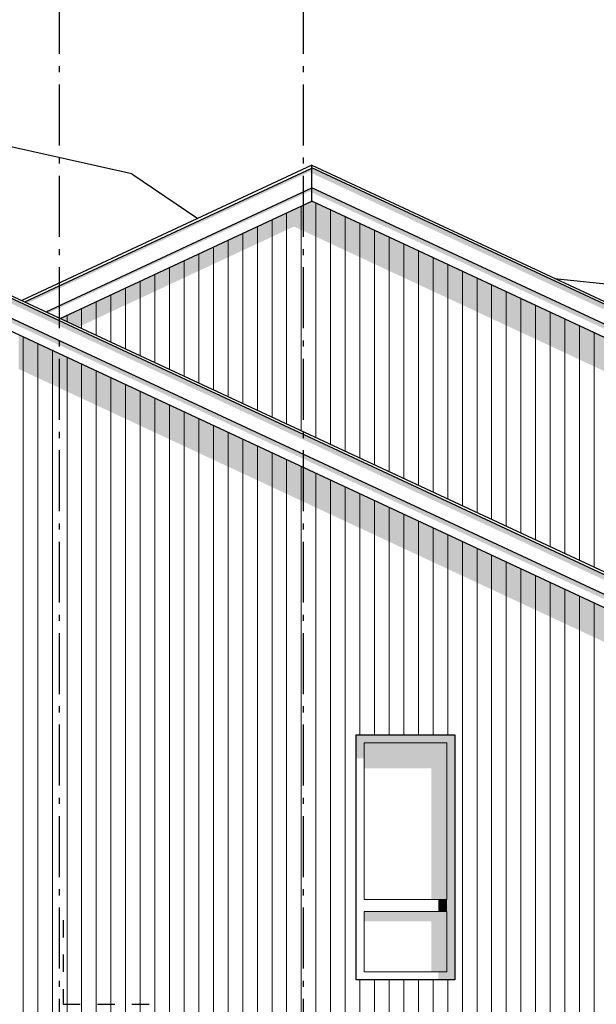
# Model space of a CAD drawing. Header units: millimetres. Extents: x -88082 to -45279, y 32968 to 65044.
# Tile 8 of 21: x -74313 to -69586, y 41300 to 49374. Entities that reach past the tile are written whole.
import ezdxf
from ezdxf.enums import TextEntityAlignment as Align

# ---------------------------------------------------------------- set-up
doc = ezdxf.new("R2010")
doc.units = ezdxf.units.MM
doc.header["$LTSCALE"] = 0.5
doc.header["$MEASUREMENT"] = 0
for name, pattern in [('Akselinje', [1500, 1000, -200, 100, -200]), ('PLINE', [0]), ('Små Stiplet', [564.444444, 282.222222, -282.222222])]:
    doc.linetypes.add(name, pattern=pattern)
for name, color, linetype in [('23-- Yttervegger(Nye konstruksjoner)', 7, 'Continuous'), ('244- Vinduer_ dører_ foldevegger(Nye konstruksjoner)', 7, 'Continuous'), ('269- Andre deler av yttertak(Nye konstruksjoner)', 7, 'Continuous'), ('71-- Bearbeidet terreng(Nye konstruksjoner)', 7, 'Continuous'), ('711--_E__ Eksisterende terreng(Nye konstruksjoner)', 7, 'Continuous'), ('82-- Modullinjer(Nye konstruksjoner)', 7, 'Continuous')]:
    doc.layers.add(name, color=color, linetype=linetype)
doc.layers.add('234- Vinduer_ dører_ porter(Nye konstruksjoner)', color=7, linetype='Continuous', lineweight=0)
doc.layers.add('235- Utvendig kledning og overflate(Nye konstruksjoner)', color=7, linetype='Continuous', lineweight=0)
doc.styles.add('GENERATED_STYLE_1', font='arial.ttf')

# ---------------------------------------------------------------- blocks, each defined once
blk = doc.blocks.new('*X15', base_point=(-6224918.5, 0))
at = {"layer": '235- Utvendig kledning og overflate(Nye konstruksjoner)', "linetype": 'PLINE'}
for p, q in [((-70684.2, 45094.3), (-70684.2, 44800)), ((-70684.2, 44800), (-70684.2, 45094.3)), ((-70564.1, 45038.3), (-70564.1, 44800)), ((-70564.1, 44800), (-70564.1, 45038.3)), ((-70444.1, 44982.3), (-70444.1, 44800)), ((-70444.1, 44800), (-70444.1, 44982.3)), ((-70324.1, 44926.4), (-70324.1, 44800)), ((-70324.1, 44800), (-70324.1, 44926.4)), ((-70204.1, 44870.4), (-70204.1, 44800)), ((-70204.1, 44800), (-70204.1, 44870.4)), ((-70084, 44814.4), (-70084, 44800)), ((-70084, 44800), (-70084, 44814.4))]:
    blk.add_line(p, q, dxfattribs=at)
blk = doc.blocks.new('*X19', base_point=(-6224918.5, 0))
at = {"layer": '235- Utvendig kledning og overflate(Nye konstruksjoner)', "linetype": 'PLINE'}
for p, q in [((-72244.6, 47733.6), (-72244.6, 46115.4)), ((-72244.6, 46115.4), (-72244.6, 47733.6)), ((-72124.5, 47789.6), (-72124.5, 46059.4)), ((-72124.5, 46059.4), (-72124.5, 47789.6)), ((-72364.6, 47677.7), (-72364.6, 46171.4)), ((-72364.6, 46171.4), (-72364.6, 47677.7)), ((-72604.7, 47565.7), (-72604.7, 46283.3)), ((-72604.7, 46283.3), (-72604.7, 47565.7)), ((-72484.6, 47621.7), (-72484.6, 46227.3)), ((-72484.6, 46227.3), (-72484.6, 47621.7)), ((-72724.7, 47509.7), (-72724.7, 46339.3)), ((-72724.7, 46339.3), (-72724.7, 47509.7)), ((-72964.8, 47397.8), (-72964.8, 46451.2)), ((-72964.8, 46451.2), (-72964.8, 47397.8)), ((-72844.7, 47453.8), (-72844.7, 46395.3)), ((-72844.7, 46395.3), (-72844.7, 47453.8)), ((-73084.8, 47341.8), (-73084.8, 46507.2)), ((-73084.8, 46507.2), (-73084.8, 47341.8)), ((-73204.8, 47285.9), (-73204.8, 46563.2)), ((-73204.8, 46563.2), (-73204.8, 47285.9)), ((-73444.9, 47173.9), (-73444.9, 46675.1)), ((-73444.9, 46675.1), (-73444.9, 47173.9)), ((-73324.9, 47229.9), (-73324.9, 46619.1)), ((-73324.9, 46619.1), (-73324.9, 47229.9)), ((-73564.9, 47117.9), (-73564.9, 46731.1)), ((-73564.9, 46731.1), (-73564.9, 47117.9)), ((-73805, 47006), (-73805, 46843)), ((-73805, 46843), (-73805, 47006)), ((-73685, 47062), (-73685, 46787.1)), ((-73685, 46787.1), (-73685, 47062)), ((-73925, 46950), (-73925, 46899)), ((-73925, 46899), (-73925, 46950))]:
    blk.add_line(p, q, dxfattribs=at)
blk = doc.blocks.new('*X21', base_point=(-6224918.5, 0))
at = {"layer": '235- Utvendig kledning og overflate(Nye konstruksjoner)', "linetype": 'PLINE'}
for p, q in [((-70084, 47031.8), (-70084, 45107.9)), ((-70084, 45107.9), (-70084, 47031.8)), ((-69964, 46975.9), (-69964, 45051.9)), ((-69964, 45051.9), (-69964, 46975.9)), ((-69844, 46919.9), (-69844, 44996)), ((-69844, 44996), (-69844, 46919.9)), ((-69723.9, 46863.9), (-69723.9, 44940)), ((-69723.9, 44940), (-69723.9, 46863.9)), ((-69603.9, 46808), (-69603.9, 44884)), ((-69603.9, 44884), (-69603.9, 46808)), ((-69483.9, 46752), (-69483.9, 44828.1)), ((-69483.9, 44828.1), (-69483.9, 46752)), ((-69363.8, 46696), (-69363.8, 44772.1)), ((-69363.8, 44772.1), (-69363.8, 46696)), ((-69243.8, 46640), (-69243.8, 44716.1)), ((-69243.8, 44716.1), (-69243.8, 46640)), ((-69123.8, 46584.1), (-69123.8, 44660.1)), ((-69123.8, 44660.1), (-69123.8, 46584.1)), ((-69003.7, 46528.1), (-69003.7, 44604.2)), ((-69003.7, 44604.2), (-69003.7, 46528.1))]:
    blk.add_line(p, q, dxfattribs=at)
blk = doc.blocks.new('*X22', base_point=(-6224918.5, 0))
at = {"layer": '235- Utvendig kledning og overflate(Nye konstruksjoner)', "linetype": 'PLINE'}
for p, q in [((-71284.3, 47591.6), (-71284.3, 45667.6)), ((-71284.3, 45667.6), (-71284.3, 47591.6)), ((-71164.3, 47535.6), (-71164.3, 45611.7)), ((-71164.3, 45611.7), (-71164.3, 47535.6)), ((-71044.3, 47479.6), (-71044.3, 45555.7)), ((-71044.3, 45555.7), (-71044.3, 47479.6)), ((-70924.2, 47423.6), (-70924.2, 45499.7)), ((-70924.2, 45499.7), (-70924.2, 47423.6)), ((-70804.2, 47367.7), (-70804.2, 45443.7)), ((-70804.2, 45443.7), (-70804.2, 47367.7)), ((-70684.2, 47311.7), (-70684.2, 45387.8)), ((-70684.2, 45387.8), (-70684.2, 47311.7)), ((-70564.1, 47255.7), (-70564.1, 45331.8)), ((-70564.1, 45331.8), (-70564.1, 47255.7)), ((-70444.1, 47199.8), (-70444.1, 45275.8)), ((-70444.1, 45275.8), (-70444.1, 47199.8)), ((-70324.1, 47143.8), (-70324.1, 45219.9)), ((-70324.1, 45219.9), (-70324.1, 47143.8)), ((-70204.1, 47087.8), (-70204.1, 45163.9)), ((-70204.1, 45163.9), (-70204.1, 47087.8))]:
    blk.add_line(p, q, dxfattribs=at)
blk = doc.blocks.new('*X23', base_point=(-6224918.5, 0))
at = {"layer": '235- Utvendig kledning og overflate(Nye konstruksjoner)', "linetype": 'PLINE'}
for p, q in [((-72004.5, 47845.6), (-72004.5, 46003.5)), ((-72004.5, 46003.5), (-72004.5, 47845.6)), ((-71884.5, 47871.4), (-71884.5, 45947.5)), ((-71884.5, 45947.5), (-71884.5, 47871.4)), ((-71764.5, 47815.4), (-71764.5, 45891.5)), ((-71764.5, 45891.5), (-71764.5, 47815.4)), ((-71644.4, 47759.5), (-71644.4, 45835.5)), ((-71644.4, 45835.5), (-71644.4, 47759.5)), ((-71524.4, 47703.5), (-71524.4, 45779.6)), ((-71524.4, 45779.6), (-71524.4, 47703.5)), ((-71404.4, 47647.5), (-71404.4, 45723.6)), ((-71404.4, 45723.6), (-71404.4, 47647.5))]:
    blk.add_line(p, q, dxfattribs=at)
blk = doc.blocks.new('*X24', base_point=(-6224918.5, 0))
at = {"layer": '235- Utvendig kledning og overflate(Nye konstruksjoner)', "linetype": 'PLINE'}
for p, q in [((-74285.1, 44800), (-74285.1, 44002.7)), ((-74285.1, 44000), (-74285.1, 44800)), ((-74165.1, 44800), (-74165.1, 44002.7)), ((-74165.1, 44000), (-74165.1, 44800)), ((-74045, 44800), (-74045, 44002.7)), ((-74045, 44000), (-74045, 44800)), ((-73925, 44800), (-73925, 44002.7)), ((-73925, 44000), (-73925, 44800)), ((-73805, 44800), (-73805, 44002.7)), ((-73805, 44000), (-73805, 44800)), ((-73685, 44800), (-73685, 44002.7)), ((-73685, 44000), (-73685, 44800)), ((-73564.9, 44800), (-73564.9, 44002.7)), ((-73564.9, 44000), (-73564.9, 44800)), ((-73444.9, 44800), (-73444.9, 44002.7)), ((-73444.9, 44000), (-73444.9, 44800)), ((-73324.9, 44800), (-73324.9, 44002.7)), ((-73324.9, 44000), (-73324.9, 44800)), ((-73204.8, 44800), (-73204.8, 44002.7)), ((-73204.8, 44000), (-73204.8, 44800)), ((-73084.8, 44800), (-73084.8, 44002.7)), ((-73084.8, 44000), (-73084.8, 44800)), ((-72964.8, 44800), (-72964.8, 44002.7)), ((-72964.8, 44000), (-72964.8, 44800)), ((-72844.7, 44800), (-72844.7, 44002.7)), ((-72844.7, 44000), (-72844.7, 44800)), ((-72724.7, 44800), (-72724.7, 44002.7)), ((-72724.7, 44000), (-72724.7, 44800)), ((-72604.7, 44800), (-72604.7, 44002.7)), ((-72604.7, 44000), (-72604.7, 44800)), ((-72484.6, 44800), (-72484.6, 44002.7)), ((-72484.6, 44000), (-72484.6, 44800)), ((-72364.6, 44800), (-72364.6, 44002.7)), ((-72364.6, 44000), (-72364.6, 44800)), ((-72244.6, 44800), (-72244.6, 44002.7)), ((-72244.6, 44000), (-72244.6, 44800)), ((-72124.5, 44800), (-72124.5, 44002.7)), ((-72124.5, 44000), (-72124.5, 44800)), ((-72004.5, 44800), (-72004.5, 44002.7)), ((-72004.5, 44000), (-72004.5, 44800)), ((-71884.5, 44800), (-71884.5, 44002.7)), ((-71884.5, 44000), (-71884.5, 44800)), ((-71764.5, 44800), (-71764.5, 44002.7)), ((-71764.5, 44000), (-71764.5, 44800)), ((-71644.4, 44800), (-71644.4, 44002.7)), ((-71644.4, 44000), (-71644.4, 44800)), ((-71524.4, 44800), (-71524.4, 44002.7)), ((-71524.4, 44000), (-71524.4, 44800)), ((-71404.4, 44800), (-71404.4, 44002.7)), ((-71404.4, 44000), (-71404.4, 44800)), ((-71284.3, 44800), (-71284.3, 44002.7)), ((-71284.3, 44000), (-71284.3, 44800)), ((-71164.3, 44800), (-71164.3, 44002.7)), ((-71164.3, 44000), (-71164.3, 44800)), ((-71044.3, 44800), (-71044.3, 44002.7)), ((-71044.3, 44000), (-71044.3, 44800)), ((-70924.2, 44800), (-70924.2, 44002.7)), ((-70924.2, 44000), (-70924.2, 44800)), ((-70804.2, 44800), (-70804.2, 44002.7)), ((-70804.2, 44000), (-70804.2, 44800)), ((-70684.2, 44800), (-70684.2, 44002.7)), ((-70684.2, 44000), (-70684.2, 44800)), ((-70564.1, 44800), (-70564.1, 44002.7)), ((-70564.1, 44000), (-70564.1, 44800)), ((-70444.1, 44800), (-70444.1, 44002.7)), ((-70444.1, 44000), (-70444.1, 44800)), ((-70324.1, 44800), (-70324.1, 44002.7)), ((-70324.1, 44000), (-70324.1, 44800)), ((-70204.1, 44800), (-70204.1, 44002.7)), ((-70204.1, 44000), (-70204.1, 44800)), ((-70084, 44800), (-70084, 44002.7)), ((-70084, 44000), (-70084, 44800)), ((-69964, 44758.4), (-69964, 44002.7)), ((-69964, 44000), (-69964, 44758.4)), ((-69844, 44702.5), (-69844, 44002.7)), ((-69844, 44000), (-69844, 44702.5)), ((-69723.9, 44646.5), (-69723.9, 44002.7)), ((-69723.9, 44000), (-69723.9, 44646.5)), ((-69603.9, 44590.5), (-69603.9, 44002.7)), ((-69603.9, 44000), (-69603.9, 44590.5)), ((-69483.9, 44534.6), (-69483.9, 44002.7)), ((-69483.9, 44000), (-69483.9, 44534.6)), ((-69363.8, 44478.6), (-69363.8, 44002.7)), ((-69363.8, 44000), (-69363.8, 44478.6)), ((-69243.8, 44422.6), (-69243.8, 44002.7)), ((-69243.8, 44000), (-69243.8, 44422.6)), ((-69123.8, 44366.6), (-69123.8, 44002.7)), ((-69123.8, 44000), (-69123.8, 44366.6)), ((-69003.7, 44310.7), (-69003.7, 44002.7)), ((-69003.7, 44000), (-69003.7, 44310.7)), ((-68883.7, 44254.7), (-68883.7, 44002.7)), ((-68883.7, 44000), (-68883.7, 44254.7)), ((-68763.7, 44198.7), (-68763.7, 44002.7)), ((-68763.7, 44000), (-68763.7, 44198.7)), ((-68643.6, 44142.8), (-68643.6, 44002.7)), ((-68643.6, 44000), (-68643.6, 44142.8)), ((-68523.6, 44086.8), (-68523.6, 44002.7)), ((-68523.6, 44000), (-68523.6, 44086.8)), ((-68403.6, 44030.8), (-68403.6, 44002.7)), ((-68403.6, 44000), (-68403.6, 44030.8)), ((-74285.1, 44002.7), (-74285.1, 41300)), ((-74285.1, 41300), (-74285.1, 44000)), ((-74165.1, 44002.7), (-74165.1, 41300)), ((-74165.1, 41300), (-74165.1, 44000)), ((-74045, 44002.7), (-74045, 41300)), ((-74045, 41300), (-74045, 44000)), ((-73925, 44002.7), (-73925, 41300)), ((-73925, 41300), (-73925, 44000)), ((-73805, 44002.7), (-73805, 41300)), ((-73805, 41300), (-73805, 44000)), ((-73685, 44002.7), (-73685, 41300)), ((-73685, 41300), (-73685, 44000)), ((-73564.9, 44002.7), (-73564.9, 41300)), ((-73564.9, 41300), (-73564.9, 44000)), ((-73444.9, 44002.7), (-73444.9, 41300)), ((-73444.9, 41300), (-73444.9, 44000)), ((-73324.9, 44002.7), (-73324.9, 41300)), ((-73324.9, 41300), (-73324.9, 44000)), ((-73204.8, 44002.7), (-73204.8, 41300)), ((-73204.8, 41300), (-73204.8, 44000)), ((-73084.8, 44002.7), (-73084.8, 41300)), ((-73084.8, 41300), (-73084.8, 44000)), ((-72964.8, 44002.7), (-72964.8, 41300)), ((-72964.8, 41300), (-72964.8, 44000)), ((-72844.7, 44002.7), (-72844.7, 41300)), ((-72844.7, 41300), (-72844.7, 44000)), ((-72724.7, 44002.7), (-72724.7, 41300)), ((-72724.7, 41300), (-72724.7, 44000)), ((-72604.7, 44002.7), (-72604.7, 41300)), ((-72604.7, 41300), (-72604.7, 44000)), ((-72484.6, 44002.7), (-72484.6, 41300)), ((-72484.6, 41300), (-72484.6, 44000)), ((-72364.6, 44002.7), (-72364.6, 41300)), ((-72364.6, 41300), (-72364.6, 44000)), ((-72244.6, 44002.7), (-72244.6, 41300)), ((-72244.6, 41300), (-72244.6, 44000)), ((-72124.5, 44002.7), (-72124.5, 41300)), ((-72124.5, 41300), (-72124.5, 44000)), ((-72004.5, 44002.7), (-72004.5, 41300)), ((-72004.5, 41300), (-72004.5, 44000)), ((-71884.5, 44002.7), (-71884.5, 41300)), ((-71884.5, 41300), (-71884.5, 44000)), ((-71764.5, 44002.7), (-71764.5, 41300)), ((-71764.5, 41300), (-71764.5, 44000)), ((-71644.4, 44002.7), (-71644.4, 41300)), ((-71644.4, 41300), (-71644.4, 44000)), ((-71524.4, 44002.7), (-71524.4, 43510)), ((-71524.4, 43510), (-71524.4, 44000)), ((-71404.4, 44002.7), (-71404.4, 43510)), ((-71404.4, 43510), (-71404.4, 44000)), ((-71284.3, 44002.7), (-71284.3, 43510)), ((-71284.3, 43510), (-71284.3, 44000)), ((-71164.3, 44002.7), (-71164.3, 43510)), ((-71164.3, 43510), (-71164.3, 44000)), ((-71044.3, 44002.7), (-71044.3, 43510)), ((-71044.3, 43510), (-71044.3, 44000)), ((-70924.2, 44002.7), (-70924.2, 43510)), ((-70924.2, 43510), (-70924.2, 44000)), ((-70804.2, 44002.7), (-70804.2, 43510)), ((-70804.2, 43510), (-70804.2, 44000)), ((-70684.2, 44002.7), (-70684.2, 41300)), ((-70684.2, 41300), (-70684.2, 44000)), ((-70564.1, 44002.7), (-70564.1, 41300)), ((-70564.1, 41300), (-70564.1, 44000)), ((-70444.1, 44002.7), (-70444.1, 41300)), ((-70444.1, 41300), (-70444.1, 44000)), ((-70324.1, 44002.7), (-70324.1, 41300)), ((-70324.1, 41300), (-70324.1, 44000)), ((-70204.1, 44002.7), (-70204.1, 41300)), ((-70204.1, 41300), (-70204.1, 44000)), ((-70084, 44002.7), (-70084, 41300)), ((-70084, 41300), (-70084, 44000)), ((-69964, 44002.7), (-69964, 41300)), ((-69964, 41300), (-69964, 44000)), ((-69844, 44002.7), (-69844, 41300)), ((-69844, 41300), (-69844, 44000)), ((-69723.9, 44002.7), (-69723.9, 41300)), ((-69723.9, 41300), (-69723.9, 44000)), ((-69603.9, 44002.7), (-69603.9, 41300)), ((-69603.9, 41300), (-69603.9, 44000)), ((-69483.9, 44002.7), (-69483.9, 41300)), ((-69483.9, 41300), (-69483.9, 44000)), ((-69363.8, 44002.7), (-69363.8, 41300)), ((-69363.8, 41300), (-69363.8, 44000)), ((-69243.8, 44002.7), (-69243.8, 41300)), ((-69243.8, 41300), (-69243.8, 44000)), ((-69123.8, 44002.7), (-69123.8, 41300)), ((-69123.8, 41300), (-69123.8, 44000)), ((-69003.7, 44002.7), (-69003.7, 41300)), ((-69003.7, 41300), (-69003.7, 44000)), ((-68883.7, 44002.7), (-68883.7, 41300)), ((-68883.7, 41300), (-68883.7, 44000)), ((-68763.7, 44002.7), (-68763.7, 41300)), ((-68763.7, 41300), (-68763.7, 44000)), ((-68643.6, 44002.7), (-68643.6, 41300)), ((-68643.6, 41300), (-68643.6, 44000)), ((-68523.6, 44002.7), (-68523.6, 41300)), ((-68523.6, 41300), (-68523.6, 44000)), ((-68403.6, 44002.7), (-68403.6, 41300)), ((-68403.6, 41300), (-68403.6, 44000)), ((-68283.6, 43974.8), (-68283.6, 41300)), ((-68283.6, 41300), (-68283.6, 43974.8)), ((-68163.5, 43918.9), (-68163.5, 41300)), ((-68163.5, 41300), (-68163.5, 43918.9)), ((-68043.5, 43862.9), (-68043.5, 41300)), ((-68043.5, 41300), (-68043.5, 43862.9)), ((-67923.5, 43806.9), (-67923.5, 41300)), ((-67923.5, 41300), (-67923.5, 43806.9)), ((-67803.4, 43751), (-67803.4, 41300)), ((-67803.4, 41300), (-67803.4, 43751)), ((-67683.4, 43695), (-67683.4, 41300)), ((-67683.4, 41300), (-67683.4, 43695)), ((-67563.4, 43639), (-67563.4, 41300)), ((-67563.4, 41300), (-67563.4, 43639)), ((-67443.3, 43583), (-67443.3, 41300)), ((-67443.3, 41300), (-67443.3, 43583)), ((-67323.3, 43527.1), (-67323.3, 41300)), ((-67323.3, 41300), (-67323.3, 43527.1)), ((-67203.3, 43471.1), (-67203.3, 41300)), ((-67203.3, 41300), (-67203.3, 43471.1)), ((-67083.2, 43415.1), (-67083.2, 41300)), ((-67083.2, 41300), (-67083.2, 43415.1)), ((-66963.2, 43359.2), (-66963.2, 41300)), ((-66963.2, 41300), (-66963.2, 43359.2)), ((-66843.2, 43303.2), (-66843.2, 41300)), ((-66843.2, 41300), (-66843.2, 43303.2)), ((-66723.2, 43247.2), (-66723.2, 41300)), ((-66723.2, 41300), (-66723.2, 43247.2)), ((-66603.1, 43191.2), (-66603.1, 41300)), ((-66603.1, 41300), (-66603.1, 43191.2)), ((-66483.1, 43135.3), (-66483.1, 41300)), ((-66483.1, 41300), (-66483.1, 43135.3)), ((-66363.1, 43079.3), (-66363.1, 41300)), ((-66363.1, 41300), (-66363.1, 43079.3)), ((-66243, 43023.3), (-66243, 41300)), ((-66243, 41300), (-66243, 43023.3)), ((-66123, 42967.4), (-66123, 41300)), ((-66123, 41300), (-66123, 42967.4)), ((-66003, 42911.4), (-66003, 41300)), ((-66003, 41300), (-66003, 42911.4)), ((-65882.9, 42855.4), (-65882.9, 41300)), ((-65882.9, 41300), (-65882.9, 42855.4)), ((-71524.4, 41500), (-71524.4, 41300)), ((-71524.4, 41300), (-71524.4, 41500)), ((-71404.4, 41500), (-71404.4, 41300)), ((-71404.4, 41300), (-71404.4, 41500)), ((-71284.3, 41500), (-71284.3, 41300)), ((-71284.3, 41300), (-71284.3, 41500)), ((-71164.3, 41500), (-71164.3, 41300)), ((-71164.3, 41300), (-71164.3, 41500)), ((-71044.3, 41500), (-71044.3, 41300)), ((-71044.3, 41300), (-71044.3, 41500)), ((-70924.2, 41500), (-70924.2, 41300)), ((-70924.2, 41300), (-70924.2, 41500)), ((-70804.2, 41500), (-70804.2, 41300)), ((-70804.2, 41300), (-70804.2, 41500))]:
    blk.add_line(p, q, dxfattribs=at)
blk = doc.blocks.new('*X25', base_point=(-6224918.5, 0))
at = {"layer": '235- Utvendig kledning og overflate(Nye konstruksjoner)', "linetype": 'PLINE'}
for p, q in [((-74285.1, 46773.4), (-74285.1, 44800)), ((-74285.1, 44800), (-74285.1, 46773.4)), ((-74165.1, 46717.4), (-74165.1, 44800)), ((-74165.1, 44800), (-74165.1, 46717.4)), ((-74045, 46661.5), (-74045, 44800)), ((-74045, 44800), (-74045, 46661.5)), ((-73925, 46605.5), (-73925, 44800)), ((-73925, 44800), (-73925, 46605.5)), ((-73805, 46549.5), (-73805, 44800)), ((-73805, 44800), (-73805, 46549.5)), ((-73685, 46493.6), (-73685, 44800)), ((-73685, 44800), (-73685, 46493.6)), ((-73564.9, 46437.6), (-73564.9, 44800)), ((-73564.9, 44800), (-73564.9, 46437.6)), ((-73444.9, 46381.6), (-73444.9, 44800)), ((-73444.9, 44800), (-73444.9, 46381.6)), ((-73324.9, 46325.6), (-73324.9, 44800)), ((-73324.9, 44800), (-73324.9, 46325.6)), ((-73204.8, 46269.7), (-73204.8, 44800)), ((-73204.8, 44800), (-73204.8, 46269.7)), ((-73084.8, 46213.7), (-73084.8, 44800)), ((-73084.8, 44800), (-73084.8, 46213.7)), ((-72964.8, 46157.7), (-72964.8, 44800)), ((-72964.8, 44800), (-72964.8, 46157.7)), ((-72844.7, 46101.8), (-72844.7, 44800)), ((-72844.7, 44800), (-72844.7, 46101.8)), ((-72724.7, 46045.8), (-72724.7, 44800)), ((-72724.7, 44800), (-72724.7, 46045.8)), ((-72604.7, 45989.8), (-72604.7, 44800)), ((-72604.7, 44800), (-72604.7, 45989.8)), ((-72484.6, 45933.8), (-72484.6, 44800)), ((-72484.6, 44800), (-72484.6, 45933.8)), ((-72364.6, 45877.9), (-72364.6, 44800)), ((-72364.6, 44800), (-72364.6, 45877.9)), ((-72244.6, 45821.9), (-72244.6, 44800)), ((-72244.6, 44800), (-72244.6, 45821.9)), ((-72124.5, 45765.9), (-72124.5, 44800)), ((-72124.5, 44800), (-72124.5, 45765.9)), ((-72004.5, 45710), (-72004.5, 44800)), ((-72004.5, 44800), (-72004.5, 45710)), ((-71884.5, 45654), (-71884.5, 44800)), ((-71884.5, 44800), (-71884.5, 45654)), ((-71764.5, 45598), (-71764.5, 44800)), ((-71764.5, 44800), (-71764.5, 45598)), ((-71644.4, 45542), (-71644.4, 44800)), ((-71644.4, 44800), (-71644.4, 45542)), ((-71524.4, 45486.1), (-71524.4, 44800)), ((-71524.4, 44800), (-71524.4, 45486.1))]:
    blk.add_line(p, q, dxfattribs=at)
blk = doc.blocks.new('*X26', base_point=(-6224918.5, 0))
at = {"layer": '235- Utvendig kledning og overflate(Nye konstruksjoner)', "linetype": 'PLINE'}
for p, q in [((-71404.4, 45430.1), (-71404.4, 44800)), ((-71404.4, 44800), (-71404.4, 45430.1)), ((-71284.3, 45374.1), (-71284.3, 44800)), ((-71284.3, 44800), (-71284.3, 45374.1)), ((-71164.3, 45318.2), (-71164.3, 44800)), ((-71164.3, 44800), (-71164.3, 45318.2)), ((-71044.3, 45262.2), (-71044.3, 44800)), ((-71044.3, 44800), (-71044.3, 45262.2)), ((-70924.2, 45206.2), (-70924.2, 44800)), ((-70924.2, 44800), (-70924.2, 45206.2)), ((-70804.2, 45150.2), (-70804.2, 44800)), ((-70804.2, 44800), (-70804.2, 45150.2))]:
    blk.add_line(p, q, dxfattribs=at)
blk = doc.blocks.new('*X143', base_point=(-6224918.5, 0))
at = {"layer": '235- Utvendig kledning og overflate(Nye konstruksjoner)', "linetype": 'PLINE'}
for p, q in [((-74285.1, 41300), (-74285.1, 40002.7)), ((-74285.1, 40000), (-74285.1, 41300)), ((-74165.1, 41300), (-74165.1, 40002.7)), ((-74165.1, 40000), (-74165.1, 41300)), ((-74045, 41300), (-74045, 40002.7)), ((-74045, 40000), (-74045, 41300)), ((-73925, 41300), (-73925, 40002.7)), ((-73925, 40000), (-73925, 41300)), ((-73805, 41300), (-73805, 40002.7)), ((-73805, 40000), (-73805, 41300)), ((-73685, 41300), (-73685, 40002.7)), ((-73685, 40000), (-73685, 41300)), ((-73564.9, 41300), (-73564.9, 40002.7)), ((-73564.9, 40000), (-73564.9, 41300)), ((-73444.9, 41300), (-73444.9, 40002.7)), ((-73444.9, 40000), (-73444.9, 41300)), ((-73324.9, 41300), (-73324.9, 40002.7)), ((-73324.9, 40000), (-73324.9, 41300)), ((-73204.8, 41300), (-73204.8, 40002.7)), ((-73204.8, 40000), (-73204.8, 41300)), ((-73084.8, 41300), (-73084.8, 40002.7)), ((-73084.8, 40000), (-73084.8, 41300)), ((-72964.8, 41300), (-72964.8, 40002.7)), ((-72964.8, 40000), (-72964.8, 41300)), ((-72844.7, 41300), (-72844.7, 40002.7)), ((-72844.7, 40000), (-72844.7, 41300)), ((-72724.7, 41300), (-72724.7, 40002.7)), ((-72724.7, 40000), (-72724.7, 41300)), ((-72604.7, 41300), (-72604.7, 40002.7)), ((-72604.7, 40000), (-72604.7, 41300)), ((-72484.6, 41300), (-72484.6, 40002.7)), ((-72484.6, 40000), (-72484.6, 41300)), ((-72364.6, 41300), (-72364.6, 40002.7)), ((-72364.6, 40000), (-72364.6, 41300)), ((-72244.6, 41300), (-72244.6, 40002.7)), ((-72244.6, 40000), (-72244.6, 41300)), ((-72124.5, 41300), (-72124.5, 40002.7)), ((-72124.5, 40000), (-72124.5, 41300)), ((-72004.5, 41300), (-72004.5, 40002.7)), ((-72004.5, 40000), (-72004.5, 41300)), ((-71884.5, 41300), (-71884.5, 40002.7)), ((-71884.5, 40000), (-71884.5, 41300)), ((-71764.5, 41300), (-71764.5, 40002.7)), ((-71764.5, 40000), (-71764.5, 41300)), ((-71644.4, 41300), (-71644.4, 40002.7)), ((-71644.4, 40000), (-71644.4, 41300)), ((-71524.4, 41300), (-71524.4, 40010)), ((-71524.4, 40010), (-71524.4, 41300)), ((-71404.4, 41300), (-71404.4, 40010)), ((-71404.4, 40010), (-71404.4, 41300)), ((-71284.3, 41300), (-71284.3, 40010)), ((-71284.3, 40010), (-71284.3, 41300)), ((-71164.3, 41300), (-71164.3, 40010)), ((-71164.3, 40010), (-71164.3, 41300)), ((-71044.3, 41300), (-71044.3, 40010)), ((-71044.3, 40010), (-71044.3, 41300)), ((-70924.2, 41300), (-70924.2, 40010)), ((-70924.2, 40010), (-70924.2, 41300)), ((-70804.2, 41300), (-70804.2, 40010)), ((-70804.2, 40010), (-70804.2, 41300)), ((-70684.2, 41300), (-70684.2, 40002.7)), ((-70684.2, 40000), (-70684.2, 41300)), ((-70564.1, 41300), (-70564.1, 40002.7)), ((-70564.1, 40000), (-70564.1, 41300)), ((-70444.1, 41300), (-70444.1, 40002.7)), ((-70444.1, 40000), (-70444.1, 41300)), ((-70324.1, 41300), (-70324.1, 40002.7)), ((-70324.1, 40000), (-70324.1, 41300)), ((-70204.1, 41300), (-70204.1, 40002.7)), ((-70204.1, 40000), (-70204.1, 41300)), ((-70084, 41300), (-70084, 40002.7)), ((-70084, 40000), (-70084, 41300)), ((-69964, 41300), (-69964, 40002.7)), ((-69964, 40000), (-69964, 41300)), ((-69844, 41300), (-69844, 40002.7)), ((-69844, 40000), (-69844, 41300)), ((-69723.9, 41300), (-69723.9, 40002.7)), ((-69723.9, 40000), (-69723.9, 41300)), ((-69603.9, 41300), (-69603.9, 40002.7)), ((-69603.9, 40000), (-69603.9, 41300)), ((-69483.9, 41300), (-69483.9, 40002.7)), ((-69483.9, 40000), (-69483.9, 41300)), ((-69363.8, 41300), (-69363.8, 40002.7)), ((-69363.8, 40000), (-69363.8, 41300)), ((-69243.8, 41300), (-69243.8, 40002.7)), ((-69243.8, 40000), (-69243.8, 41300)), ((-69123.8, 41300), (-69123.8, 40002.7)), ((-69123.8, 40000), (-69123.8, 41300)), ((-69003.7, 41300), (-69003.7, 40002.7)), ((-69003.7, 40000), (-69003.7, 41300)), ((-68883.7, 41300), (-68883.7, 40002.7)), ((-68883.7, 40000), (-68883.7, 41300)), ((-68763.7, 41300), (-68763.7, 40002.7)), ((-68763.7, 40000), (-68763.7, 41300)), ((-68643.6, 41300), (-68643.6, 40002.7)), ((-68643.6, 40000), (-68643.6, 41300)), ((-68523.6, 41300), (-68523.6, 40002.7)), ((-68523.6, 40000), (-68523.6, 41300)), ((-68403.6, 41300), (-68403.6, 40002.7)), ((-68403.6, 40000), (-68403.6, 41300)), ((-68283.6, 41300), (-68283.6, 40002.7)), ((-68283.6, 40000), (-68283.6, 41300)), ((-68163.5, 41300), (-68163.5, 40002.7)), ((-68163.5, 40000), (-68163.5, 41300)), ((-68043.5, 41300), (-68043.5, 40002.7)), ((-68043.5, 40000), (-68043.5, 41300)), ((-67923.5, 41300), (-67923.5, 40002.7)), ((-67923.5, 40000), (-67923.5, 41300)), ((-67803.4, 41300), (-67803.4, 40002.7)), ((-67803.4, 40000), (-67803.4, 41300)), ((-67683.4, 41300), (-67683.4, 40002.7)), ((-67683.4, 40000), (-67683.4, 41300)), ((-67563.4, 41300), (-67563.4, 40002.7)), ((-67563.4, 40000), (-67563.4, 41300)), ((-67443.3, 41300), (-67443.3, 40002.7)), ((-67443.3, 40000), (-67443.3, 41300)), ((-67323.3, 41300), (-67323.3, 40002.7)), ((-67323.3, 40000), (-67323.3, 41300)), ((-67203.3, 41300), (-67203.3, 40002.7)), ((-67203.3, 40000), (-67203.3, 41300)), ((-67083.2, 41300), (-67083.2, 40002.7)), ((-67083.2, 40000), (-67083.2, 41300)), ((-66963.2, 41300), (-66963.2, 40002.7)), ((-66963.2, 40000), (-66963.2, 41300)), ((-66843.2, 41300), (-66843.2, 40002.7)), ((-66843.2, 40000), (-66843.2, 41300)), ((-66723.2, 41300), (-66723.2, 40002.7)), ((-66723.2, 40000), (-66723.2, 41300)), ((-66603.1, 41300), (-66603.1, 40002.7)), ((-66603.1, 40000), (-66603.1, 41300)), ((-66483.1, 41300), (-66483.1, 40002.7)), ((-66483.1, 40000), (-66483.1, 41300)), ((-66363.1, 41300), (-66363.1, 40002.7)), ((-66363.1, 40000), (-66363.1, 41300)), ((-66243, 41300), (-66243, 40002.7)), ((-66243, 40000), (-66243, 41300)), ((-66123, 41300), (-66123, 40002.7)), ((-66123, 40000), (-66123, 41300)), ((-66003, 41300), (-66003, 40002.7)), ((-66003, 40000), (-66003, 41300)), ((-65882.9, 41300), (-65882.9, 40002.7)), ((-65882.9, 40000), (-65882.9, 41300)), ((-74285.1, 40002.7), (-74285.1, 39020.9)), ((-74285.1, 39020.9), (-74285.1, 40000)), ((-74165.1, 40002.7), (-74165.1, 38927.2)), ((-74165.1, 38927.2), (-74165.1, 40000)), ((-74045, 40002.7), (-74045, 38834.4)), ((-74045, 38834.4), (-74045, 40000)), ((-73925, 40002.7), (-73925, 38745.3)), ((-73925, 38745.3), (-73925, 40000)), ((-73805, 40002.7), (-73805, 38656.1)), ((-73805, 38656.1), (-73805, 40000)), ((-73685, 40002.7), (-73685, 38566.9)), ((-73685, 38566.9), (-73685, 40000)), ((-73564.9, 40002.7), (-73564.9, 38477.7)), ((-73564.9, 38477.7), (-73564.9, 40000)), ((-73444.9, 40002.7), (-73444.9, 38400.1)), ((-73444.9, 38400.1), (-73444.9, 40000)), ((-73324.9, 40002.7), (-73324.9, 38351.6)), ((-73324.9, 38351.6), (-73324.9, 40000)), ((-73204.8, 40002.7), (-73204.8, 38303.2)), ((-73204.8, 38303.2), (-73204.8, 40000)), ((-73084.8, 40002.7), (-73084.8, 38259.3)), ((-73084.8, 38259.3), (-73084.8, 40000)), ((-72964.8, 40002.7), (-72964.8, 38222.2)), ((-72964.8, 38222.2), (-72964.8, 40000)), ((-72844.7, 40002.7), (-72844.7, 38185.1)), ((-72844.7, 38185.1), (-72844.7, 40000)), ((-72724.7, 40002.7), (-72724.7, 38154.2)), ((-72724.7, 38154.2), (-72724.7, 40000)), ((-72604.7, 40002.7), (-72604.7, 38144)), ((-72604.7, 38144), (-72604.7, 40000)), ((-72484.6, 40002.7), (-72484.6, 38133.8)), ((-72484.6, 38133.8), (-72484.6, 40000)), ((-72364.6, 40002.7), (-72364.6, 38121.9)), ((-72364.6, 38121.9), (-72364.6, 40000)), ((-72244.6, 40002.7), (-72244.6, 38108.8)), ((-72244.6, 38108.8), (-72244.6, 40000)), ((-72124.5, 40002.7), (-72124.5, 38095.6)), ((-72124.5, 38095.6), (-72124.5, 40000)), ((-72004.5, 40002.7), (-72004.5, 38082.5)), ((-72004.5, 38082.5), (-72004.5, 40000)), ((-71884.5, 40002.7), (-71884.5, 38069.4)), ((-71884.5, 38069.4), (-71884.5, 40000)), ((-71764.5, 40002.7), (-71764.5, 38056.2)), ((-71764.5, 38056.2), (-71764.5, 40000)), ((-71644.4, 40002.7), (-71644.4, 38043.1)), ((-71644.4, 38043.1), (-71644.4, 40000)), ((-70684.2, 40002.7), (-70684.2, 37937.9)), ((-70684.2, 37937.9), (-70684.2, 40000)), ((-70564.1, 40002.7), (-70564.1, 37924.8)), ((-70564.1, 37924.8), (-70564.1, 40000)), ((-70444.1, 40002.7), (-70444.1, 37911.7)), ((-70444.1, 37911.7), (-70444.1, 40000)), ((-70324.1, 40002.7), (-70324.1, 37898.5)), ((-70324.1, 37898.5), (-70324.1, 40000)), ((-70204.1, 40002.7), (-70204.1, 37889.6)), ((-70204.1, 37889.6), (-70204.1, 40000)), ((-70084, 40002.7), (-70084, 37884.5)), ((-70084, 37884.5), (-70084, 40000)), ((-69964, 40002.7), (-69964, 37880.5)), ((-69964, 37880.5), (-69964, 40000)), ((-69844, 40002.7), (-69844, 37876.4)), ((-69844, 37876.4), (-69844, 40000)), ((-69723.9, 40002.7), (-69723.9, 37872.4)), ((-69723.9, 37872.4), (-69723.9, 40000)), ((-69603.9, 40002.7), (-69603.9, 37868.3)), ((-69603.9, 37868.3), (-69603.9, 40000)), ((-69483.9, 40002.7), (-69483.9, 37864.3)), ((-69483.9, 37864.3), (-69483.9, 40000)), ((-69363.8, 40002.7), (-69363.8, 37860.2)), ((-69363.8, 37860.2), (-69363.8, 40000)), ((-69243.8, 40002.7), (-69243.8, 37856.2)), ((-69243.8, 37856.2), (-69243.8, 40000)), ((-69123.8, 40002.7), (-69123.8, 37852.1)), ((-69123.8, 37852.1), (-69123.8, 40000)), ((-69003.7, 40002.7), (-69003.7, 37848.1)), ((-69003.7, 37848.1), (-69003.7, 40000)), ((-68883.7, 40002.7), (-68883.7, 37844)), ((-68883.7, 37844), (-68883.7, 40000)), ((-68763.7, 40002.7), (-68763.7, 37840)), ((-68763.7, 37840), (-68763.7, 40000)), ((-68643.6, 40002.7), (-68643.6, 37835.9)), ((-68643.6, 37835.9), (-68643.6, 40000)), ((-68523.6, 40002.7), (-68523.6, 37831.9)), ((-68523.6, 37831.9), (-68523.6, 40000)), ((-68403.6, 40002.7), (-68403.6, 37827.8)), ((-68403.6, 37827.8), (-68403.6, 40000)), ((-68283.6, 40002.7), (-68283.6, 37823.8)), ((-68283.6, 37823.8), (-68283.6, 40000)), ((-68163.5, 40002.7), (-68163.5, 37820.1)), ((-68163.5, 37820.1), (-68163.5, 40000)), ((-68043.5, 40002.7), (-68043.5, 37820.7)), ((-68043.5, 37820.7), (-68043.5, 40000)), ((-67923.5, 40002.7), (-67923.5, 37821.3)), ((-67923.5, 37821.3), (-67923.5, 40000)), ((-67803.4, 40002.7), (-67803.4, 37821.8)), ((-67803.4, 37821.8), (-67803.4, 40000)), ((-67683.4, 40002.7), (-67683.4, 37822.4)), ((-67683.4, 37822.4), (-67683.4, 40000)), ((-67563.4, 40002.7), (-67563.4, 37823)), ((-67563.4, 37823), (-67563.4, 40000)), ((-67443.3, 40002.7), (-67443.3, 37823.5)), ((-67443.3, 37823.5), (-67443.3, 40000)), ((-67323.3, 40002.7), (-67323.3, 37824.1)), ((-67323.3, 37824.1), (-67323.3, 40000)), ((-67203.3, 40002.7), (-67203.3, 37824.7)), ((-67203.3, 37824.7), (-67203.3, 40000)), ((-67083.2, 40002.7), (-67083.2, 37825.3)), ((-67083.2, 37825.3), (-67083.2, 40000)), ((-66963.2, 40002.7), (-66963.2, 37825.8)), ((-66963.2, 37825.8), (-66963.2, 40000)), ((-66843.2, 40002.7), (-66843.2, 37826.4)), ((-66843.2, 37826.4), (-66843.2, 40000)), ((-66723.2, 40002.7), (-66723.2, 37827)), ((-66723.2, 37827), (-66723.2, 40000)), ((-66603.1, 40002.7), (-66603.1, 37827.5)), ((-66603.1, 37827.5), (-66603.1, 40000)), ((-66483.1, 40002.7), (-66483.1, 37828.1)), ((-66483.1, 37828.1), (-66483.1, 40000)), ((-66363.1, 40002.7), (-66363.1, 37828.7)), ((-66363.1, 37828.7), (-66363.1, 40000)), ((-66243, 40002.7), (-66243, 37829.2)), ((-66243, 37829.2), (-66243, 40000)), ((-66123, 40002.7), (-66123, 37829.8)), ((-66123, 37829.8), (-66123, 40000)), ((-66003, 40002.7), (-66003, 37829.2)), ((-66003, 37829.2), (-66003, 40000)), ((-65882.9, 40002.7), (-65882.9, 37828)), ((-65882.9, 37828), (-65882.9, 40000)), ((-71164.3, 38000), (-71164.3, 37990.5)), ((-71164.3, 37990.5), (-71164.3, 38000)), ((-71044.3, 38000), (-71044.3, 37977.4)), ((-71044.3, 37977.4), (-71044.3, 38000)), ((-70924.2, 38000), (-70924.2, 37964.2)), ((-70924.2, 37964.2), (-70924.2, 38000)), ((-70804.2, 38000), (-70804.2, 37951.1)), ((-70804.2, 37951.1), (-70804.2, 38000))]:
    blk.add_line(p, q, dxfattribs=at)
blk = doc.blocks.new('Standard grid marker[2]_1', base_point=(-73989.3, 64043.6))
at = {"layer": '82-- Modullinjer(Nye konstruksjoner)', "linetype": 'Akselinje'}
blk.add_line((-73989.3, 63843.6), (-73989.3, 34167.8), dxfattribs=at)
at = {"layer": '82-- Modullinjer(Nye konstruksjoner)', "style": 'GENERATED_STYLE_1'}
for tag, p in [('AC_MarkerText_1_0', (-73989.3, 64718.6)), ('AC_MarkerText_1_1', (-73989.3, 33642.8))]:
    blk.add_attdef(tag, text='', height=350, rotation=360, dxfattribs=at).set_placement(p, align=Align.TOP_CENTER)
blk = doc.blocks.new('Standard grid marker[3]_1', base_point=(-71989.2, 64043.6))
at = {"layer": '82-- Modullinjer(Nye konstruksjoner)', "linetype": 'Akselinje'}
blk.add_line((-71989.2, 63843.6), (-71989.2, 34167.8), dxfattribs=at)
at = {"layer": '82-- Modullinjer(Nye konstruksjoner)', "style": 'GENERATED_STYLE_1'}
for tag, p in [('AC_MarkerText_1_0', (-71989.2, 64718.6)), ('AC_MarkerText_1_1', (-71989.2, 33642.8))]:
    blk.add_attdef(tag, text='', height=350, rotation=360, dxfattribs=at).set_placement(p, align=Align.TOP_CENTER)

msp = doc.modelspace()

# ---------------------------------------------------------------- hatches: boundary and pattern name
at = {"layer": '23-- Yttervegger(Nye konstruksjoner)', "linetype": 'Continuous'}
for points in [[(-72114.2, 47794.4), (-72114.2, 47654.8), (-72064.2, 47678.1), (-72064.2, 47678.2), (-71340.7, 47340.8), (-71340.7, 47617.8), (-71916.9, 47886.5), (-71916.9, 47886.4)], [(-72114.2, 47794.4), (-73979.7, 46924.5), (-73830, 46854.7), (-72114.2, 47654.8)], [(-71340.7, 47617.8), (-71340.7, 47340.8), (-70161.2, 46790.8), (-70161.2, 47067.8)], [(-70161.2, 47067.8), (-70161.2, 46790.8), (-68981.7, 46240.8), (-68981.7, 46517.8)], [(-74322.3, 46790.7), (-74322.3, 46510.2), (-74303.3, 46501.4), (-74303.3, 46781.9)], [(-71476.6, 45463.8), (-74303.3, 46781.9), (-74303.3, 46501.4), (-71476.6, 45183.3)], [(-71476.6, 45463.8), (-71476.6, 45183.3), (-70766.6, 44852.2), (-70766.6, 45132.7)], [(-70766.6, 45132.7), (-70766.6, 44852.2), (-70654.7, 44800), (-70053.1, 44800)], [(-70053.1, 44800), (-70654.7, 44800), (-65775.2, 42524.7), (-65775.2, 42805.2)]]:
    msp.add_hatch(color=256, dxfattribs=at).paths.add_polyline_path(points)
at = {"layer": '244- Vinduer_ dører_ foldevegger(Nye konstruksjoner)', "linetype": 'Continuous'}
for points in [[(-70745.2, 43510), (-71555.2, 43510), (-71555.2, 43444), (-71489.2, 43444), (-70811.2, 43444), (-70745.2, 43444)], [(-71555.2, 43444), (-71555.2, 43316.3), (-71489.2, 43316.3), (-71489.2, 43444)], [(-71489.2, 43235.6), (-70939.2, 43235.6), (-70939.2, 42160), (-70811.2, 42160), (-70811.2, 43444), (-71489.2, 43444)], [(-70811.2, 42060), (-70811.2, 41566), (-70745.2, 41566), (-70745.2, 43444), (-70811.2, 43444), (-70811.2, 42160)], [(-70811.2, 42160), (-70882.2, 42160), (-70882.2, 42060), (-70811.2, 42060)], [(-70811.2, 42060), (-71489.2, 42060), (-71489.2, 41979.4), (-70939.2, 41979.4), (-70939.2, 41566), (-70811.2, 41566)], [(-70745.2, 41566), (-70882.2, 41566), (-70882.2, 41500), (-70745.2, 41500)]]:
    msp.add_hatch(color=256, dxfattribs=at).paths.add_polyline_path(points)
at = {"layer": '269- Andre deler av yttertak(Nye konstruksjoner)', "linetype": 'Continuous'}
for points in [[(-74270.8, 47060.2), (-74247.4, 47049.3), (-71939.9, 48125.3), (-71939.9, 48125.4), (-71917, 48114.7), (-71917, 48157.8)], [(-71917.1, 48180.1), (-71917.1, 48179.9), (-71917, 48179.9), (-71917, 48180.1)], [(-71917, 48157.8), (-71917, 48114.7), (-63676.1, 44272), (-63674, 44275), (-63674, 44314.2), (-71916.9, 48158), (-71916.9, 48157.9)], [(-71917, 47994.5), (-74095.7, 46978.6), (-74075.3, 46969.1), (-71936.9, 47966.3), (-71936.9, 47966.4), (-71917, 47957.1)], [(-71916.9, 47994.6), (-71917, 47994.5), (-71917, 47957.1), (-63694, 44122.6), (-63674, 44150.9), (-71916.9, 47994.7)], [(-74436.2, 47115.3), (-74436.2, 47072.1), (-65458.4, 42885.6), (-65456.2, 42888.7), (-65456.2, 42927.9)], [(-74436.2, 46914.4), (-65476.2, 42736.3), (-65456.2, 42764.6), (-74436.2, 46952)]]:
    msp.add_hatch(color=256, dxfattribs=at).paths.add_polyline_path(points)

# ---------------------------------------------------------------- linework, layer by layer
at = {"layer": '234- Vinduer_ dører_ porter(Nye konstruksjoner)', "linetype": 'PLINE'}
for p, q in [((-71489.2, 43444), (-71489.2, 42160)), ((-70811.2, 43444), (-71489.2, 43444)), ((-70811.2, 42160), (-70811.2, 43444)), ((-71489.2, 42160), (-70811.2, 42160)), ((-71489.2, 42060), (-71489.2, 41566)), ((-70811.2, 42060), (-71489.2, 42060)), ((-70811.2, 41566), (-70811.2, 42060)), ((-71489.2, 41566), (-70811.2, 41566))]:
    msp.add_line(p, q, dxfattribs=at)
at = {"layer": '244- Vinduer_ dører_ foldevegger(Nye konstruksjoner)', "linetype": 'PLINE'}
for p, q in [((-71555.2, 41500), (-71555.2, 43510)), ((-71555.2, 43510), (-70745.2, 43510)), ((-70745.2, 43510), (-70745.2, 41500)), ((-70745.2, 41500), (-71555.2, 41500))]:
    msp.add_line(p, q, dxfattribs=at)
at = {"layer": '269- Andre deler av yttertak(Nye konstruksjoner)', "linetype": 'PLINE'}
for p, q in [((-71917, 48180.1), (-74294.7, 47071.4)), ((-71916.9, 48179.9), (-74294.4, 47071.3)), ((-74270.8, 47060.2), (-71916.9, 48157.9)), ((-71917.1, 48179.9), (-71917.1, 48180.1)), ((-71917, 48179.9), (-71917, 48180.1)), ((-71917, 48180.1), (-63644.7, 44322.6)), ((-71917, 48179.9), (-71917, 48180.1)), ((-71916.9, 48158), (-71917, 48179.9)), ((-71916.9, 47994.7), (-71917, 48157.8)), ((-71916.9, 48158), (-71916.9, 48179.9)), ((-71916.9, 48157.9), (-71916.9, 48158)), ((-63653.1, 44304.5), (-71916.9, 48158)), ((-71916.9, 47994.7), (-71916.9, 48157.9)), ((-74095.7, 46978.6), (-71916.9, 47994.6)), ((-71916.9, 47886.5), (-71917, 47994.5)), ((-71916.9, 47994.6), (-71916.9, 47994.7)), ((-63674, 44150.9), (-71916.9, 47994.7)), ((-71916.9, 47886.5), (-71916.9, 47994.6)), ((-73979.7, 46924.5), (-71916.9, 47886.4)), ((-71916.9, 47886.4), (-71916.9, 47886.5)), ((-63674, 44042.8), (-71916.9, 47886.5)), ((-74436.2, 47137.4), (-65426.9, 42936.3)), ((-65435.4, 42918.2), (-74436.2, 47115.3)), ((-65456.2, 42764.6), (-74436.2, 46952)), ((-65456.2, 42656.4), (-74436.2, 46843.9))]:
    msp.add_line(p, q, dxfattribs=at)
at = {"layer": '71-- Bearbeidet terreng(Nye konstruksjoner)', "linetype": 'Små Stiplet'}
for p, q in [((-73957.3, 41989.4), (-73957.3, 41300)), ((-73957.3, 41300), (-73139.8, 41300))]:
    msp.add_line(p, q, dxfattribs=at)
at = {"layer": '711--_E__ Eksisterende terreng(Nye konstruksjoner)', "linetype": 'PLINE'}
for p, q in [((-73394.9, 48110), (-74823.8, 48430)), ((-73394.9, 48110), (-72853.4, 47743.4)), ((-69928, 47252.6), (-66096.6, 46840))]:
    msp.add_line(p, q, dxfattribs=at)

# ---------------------------------------------------------------- block references
at = {"layer": '23-- Yttervegger(Nye konstruksjoner)'}
for name in ['*X23', '*X19', '*X22', '*X21', '*X25', '*X26', '*X15', '*X24', '*X143']:
    msp.add_blockref(name, (-6224918.5, 0), dxfattribs=at)
at = {"layer": '82-- Modullinjer(Nye konstruksjoner)', "linetype": 'PLINE'}
for name, p in [('Standard grid marker[2]_1', (-73989.3, 64043.6)), ('Standard grid marker[3]_1', (-71989.2, 64043.6))]:
    msp.add_blockref(name, p, dxfattribs=at)

doc.saveas('drawing.dxf')
